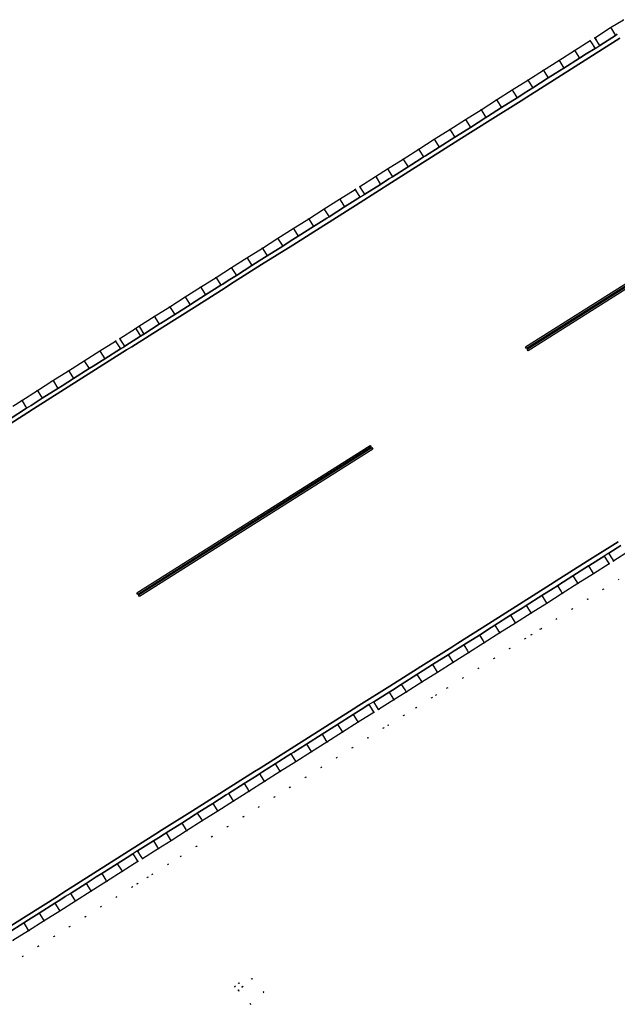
# Model space of a CAD drawing. Header units: metres. Extents: x 174791 to 179073, y 406431 to 409043.
# Tile 156 of 256: x 177312 to 177377, y 407691 to 407798. Entities that reach past the tile are written whole.
import ezdxf

# ---------------------------------------------------------------- set-up
doc = ezdxf.new("R2010")
doc.units = ezdxf.units.M
doc.linetypes.add('DOT', pattern=[6.35, 0, -6.35])
for name, color, linetype in [('terreindeelbegroeid', 254, 'DOT'), ('terreindeelonbegroeid', 254, 'DOT'), ('wegdeel_molgoot', 254, 'Continuous'), ('wegdeel_rijbaan', 254, 'Continuous'), ('wegdeel_start_landingsbaan', 254, 'Continuous'), ('weginrichtingselement_markering_vliegtuigverharding', 254, 'Continuous'), ('weginrichtingselement_voeg_vliegtuigverharding', 254, 'Continuous')]:
    doc.layers.add(name, color=color, linetype=linetype)

msp = doc.modelspace()

# ---------------------------------------------------------------- linework, layer by layer
at = {"layer": 'terreindeelbegroeid'}
for points in [[(177377.928, 407798.068, 0), (177376.5, 407797.203, 0), (177374.806, 407796.099, 0), (177374.288, 407795.795, 0), (177372.594, 407794.722, 0), (177370.901, 407793.65, 0), (177369.207, 407792.577, 0), (177367.514, 407791.504, 0), (177365.82, 407790.432, 0), (177364.126, 407789.359, 0), (177362.433, 407788.286, 0), (177360.739, 407787.214, 0), (177359.046, 407786.141, 0), (177357.352, 407785.068, 0), (177355.658, 407783.995, 0), (177353.965, 407782.923, 0), (177352.271, 407781.85, 0), (177350.976, 407781.016, 0), (177349.259, 407779.945, 0), (177348.739, 407779.621, 0), (177347.061, 407778.559, 0), (177345.383, 407777.497, 0), (177343.705, 407776.435, 0), (177342.027, 407775.373, 0), (177340.349, 407774.311, 0), (177338.671, 407773.249, 0), (177336.994, 407772.187, 0), (177335.316, 407771.125, 0), (177333.638, 407770.063, 0), (177331.96, 407769.001, 0), (177330.282, 407767.939, 0), (177328.604, 407766.877, 0), (177326.926, 407765.815, 0), (177325.248, 407764.753, 0), (177324.896, 407764.516, 0), (177323.189, 407763.431, 0), (177322.708, 407763.142, 0), (177321.01, 407762.067, 0), (177319.312, 407760.991, 0), (177317.614, 407759.916, 0), (177315.915, 407758.841, 0), (177314.217, 407757.765, 0), (177312.519, 407756.69, 0), (177311.554, 407756.078, 0)], [(177311.568, 407697.986, 0), (177313.264, 407699.06, 0), (177314.96, 407700.133, 0), (177316.656, 407701.207, 0), (177318.352, 407702.281, 0), (177320.049, 407703.355, 0), (177321.745, 407704.429, 0), (177323.441, 407705.502, 0), (177325.137, 407706.576, 0), (177325.642, 407706.885, 0), (177327.36, 407707.969, 0), (177328.74, 407708.845, 0), (177330.435, 407709.918, 0), (177332.129, 407710.99, 0), (177333.824, 407712.062, 0), (177335.518, 407713.135, 0), (177337.213, 407714.207, 0), (177338.907, 407715.28, 0), (177340.602, 407716.352, 0), (177342.296, 407717.425, 0), (177343.991, 407718.497, 0), (177345.685, 407719.57, 0), (177347.38, 407720.642, 0), (177349.075, 407721.715, 0), (177350.769, 407722.787, 0), (177351.294, 407723.106, 0), (177352.968, 407724.152, 0), (177354.303, 407724.992, 0), (177355.999, 407726.064, 0), (177357.694, 407727.136, 0), (177359.39, 407728.208, 0), (177361.085, 407729.28, 0), (177362.781, 407730.352, 0), (177364.476, 407731.425, 0), (177366.172, 407732.497, 0), (177367.867, 407733.569, 0), (177369.563, 407734.641, 0), (177371.258, 407735.713, 0), (177372.954, 407736.785, 0), (177374.65, 407737.857, 0), (177376.345, 407738.929, 0), (177376.847, 407739.253, 0), (177378.561, 407740.339, 0)], [(177377.422, 407737.244, 0), (177375.718, 407736.166, 0), (177374.023, 407735.094, 0), (177372.327, 407734.022, 0), (177370.632, 407732.95, 0), (177368.936, 407731.878, 0), (177368.882, 407731.844, 0), (177367.906, 407731.227, 0), (177367.241, 407730.806, 0), (177365.545, 407729.734, 0), (177363.85, 407728.662, 0), (177362.154, 407727.59, 0), (177360.458, 407726.518, 0), (177358.763, 407725.446, 0), (177357.554, 407724.682, 0), (177357.067, 407724.374, 0), (177355.37, 407723.3, 0), (177354.03, 407722.457, 0), (177352.343, 407721.403, 0), (177351.823, 407721.087, 0), (177350.144, 407720.025, 0), (177348.449, 407718.952, 0), (177346.755, 407717.88, 0), (177345.06, 407716.807, 0), (177343.366, 407715.735, 0), (177341.671, 407714.662, 0), (177339.977, 407713.59, 0), (177338.282, 407712.517, 0), (177336.588, 407711.445, 0), (177334.893, 407710.372, 0), (177333.199, 407709.3, 0), (177331.504, 407708.228, 0), (177329.811, 407707.156, 0), (177328.429, 407706.279, 0), (177326.698, 407705.186, 0), (177326.194, 407704.878, 0), (177325.077, 407704.171, 0), (177324.511, 407703.812, 0), (177322.815, 407702.739, 0), (177321.118, 407701.665, 0), (177319.422, 407700.591, 0), (177317.726, 407699.517, 0), (177316.03, 407698.444, 0), (177314.334, 407697.37, 0), (177312.638, 407696.296, 0), (177310.941, 407695.222, 0)], [(177310.941, 407695.222, 0), (177312.638, 407696.296, 0), (177314.334, 407697.37, 0), (177316.03, 407698.444, 0), (177317.726, 407699.517, 0), (177319.422, 407700.591, 0), (177321.118, 407701.665, 0), (177322.815, 407702.739, 0), (177324.511, 407703.812, 0), (177325.077, 407704.171, 0), (177326.194, 407704.878, 0), (177326.698, 407705.186, 0), (177328.429, 407706.279, 0), (177329.811, 407707.156, 0), (177331.504, 407708.228, 0), (177333.199, 407709.3, 0), (177334.893, 407710.372, 0), (177336.588, 407711.445, 0), (177338.282, 407712.517, 0), (177339.977, 407713.59, 0), (177341.671, 407714.662, 0), (177343.366, 407715.735, 0), (177345.06, 407716.807, 0), (177346.755, 407717.88, 0), (177348.449, 407718.952, 0), (177350.144, 407720.025, 0), (177351.823, 407721.087, 0), (177352.343, 407721.403, 0), (177354.03, 407722.457, 0), (177355.37, 407723.3, 0), (177357.067, 407724.374, 0), (177357.554, 407724.682, 0), (177358.763, 407725.446, 0), (177360.458, 407726.518, 0), (177362.154, 407727.59, 0), (177363.85, 407728.662, 0), (177365.545, 407729.734, 0), (177367.241, 407730.806, 0), (177367.906, 407731.227, 0), (177368.882, 407731.844, 0), (177368.936, 407731.878, 0), (177370.632, 407732.95, 0), (177372.327, 407734.022, 0), (177374.023, 407735.094, 0), (177375.718, 407736.166, 0), (177377.422, 407737.244, 0)]]:
    msp.add_polyline3d(points, dxfattribs=at)
msp.add_polyline3d([(177336.504, 407692.965, 0), (177336.104, 407693.412, 0), (177335.657, 407693.012, 0), (177336.057, 407692.565, 0), (177337.361, 407691.067, 0), (177338.827, 407692.383, 0), (177337.53, 407693.882, 0)], close=True, dxfattribs=at)
at = {"layer": 'terreindeelonbegroeid'}
for points in [[(177375.352, 407795.261, 0), (177374.823, 407794.95, 0), (177374.374, 407795.659, 0), (177374.288, 407795.795, 0), (177374.806, 407796.099, 0), (177374.883, 407795.981, 0)], [(177349.788, 407779.097, 0), (177349.274, 407778.776, 0), (177348.789, 407779.543, 0), (177348.739, 407779.621, 0), (177349.259, 407779.945, 0), (177349.307, 407779.869, 0)], [(177323.725, 407762.587, 0), (177323.675, 407762.557, 0), (177323.243, 407762.297, 0), (177322.757, 407763.064, 0), (177322.708, 407763.142, 0), (177323.189, 407763.431, 0), (177323.231, 407763.365, 0)], [(177376.847, 407739.253, 0), (177376.345, 407738.929, 0), (177376.208, 407739.146, 0), (177375.811, 407739.774, 0), (177376.312, 407740.098, 0), (177376.713, 407739.465, 0)], [(177351.294, 407723.106, 0), (177350.769, 407722.787, 0), (177350.658, 407722.963, 0), (177350.234, 407723.632, 0), (177350.764, 407723.954, 0), (177351.177, 407723.293, 0)], [(177325.642, 407706.885, 0), (177325.137, 407706.576, 0), (177325.058, 407706.701, 0), (177324.602, 407707.421, 0), (177325.108, 407707.731, 0), (177325.559, 407707.017, 0)], [(177336.504, 407692.965, 0), (177336.057, 407692.565, 0), (177335.657, 407693.012, 0), (177336.104, 407693.412, 0)], [(177336.057, 407692.565, 0), (177336.504, 407692.965, 0), (177337.53, 407693.882, 0), (177338.827, 407692.383, 0), (177337.361, 407691.067, 0)]]:
    msp.add_polyline3d(points, close=True, dxfattribs=at)
at = {"layer": 'wegdeel_molgoot'}
for points in [[(177377.496, 407796.063, 0), (177374.127, 407793.931, 0), (177370.76, 407791.799, 0), (177367.391, 407789.666, 0), (177366.797, 407789.265, 0), (177363.41, 407787.133, 0), (177360.025, 407785.002, 0), (177356.638, 407782.87, 0), (177356.055, 407782.497, 0), (177352.684, 407780.358, 0), (177349.311, 407778.218, 0), (177345.94, 407776.079, 0), (177345.34, 407775.701, 0), (177341.963, 407773.574, 0), (177338.585, 407771.446, 0), (177335.208, 407769.319, 0), (177334.63, 407768.92, 0), (177331.241, 407766.785, 0), (177327.857, 407764.654, 0), (177324.468, 407762.519, 0), (177323.902, 407762.178, 0), (177320.532, 407760.041, 0), (177317.154, 407757.899, 0), (177313.784, 407755.762, 0), (177313.182, 407755.383, 0), (177309.804, 407753.235, 0)], [(177311.356, 407754.77, 0), (177312.937, 407755.771, 0), (177313.054, 407755.845, 0), (177313.538, 407756.151, 0), (177314.752, 407756.92, 0), (177316.45, 407757.996, 0), (177316.909, 407758.286, 0), (177318.149, 407759.071, 0), (177319.847, 407760.146, 0), (177320.288, 407760.426, 0), (177321.545, 407761.222, 0), (177323.243, 407762.297, 0), (177323.675, 407762.557, 0), (177323.725, 407762.587, 0), (177324.224, 407762.904, 0), (177325.432, 407763.672, 0), (177325.783, 407763.908, 0), (177327.461, 407764.97, 0), (177327.601, 407765.059, 0), (177329.139, 407766.032, 0), (177330.817, 407767.094, 0), (177330.98, 407767.198, 0), (177332.495, 407768.156, 0), (177334.172, 407769.218, 0), (177334.365, 407769.34, 0), (177334.957, 407769.715, 0), (177335.85, 407770.28, 0), (177337.528, 407771.342, 0), (177338.33, 407771.849, 0), (177339.206, 407772.404, 0), (177340.884, 407773.466, 0), (177341.703, 407773.984, 0), (177342.562, 407774.528, 0), (177344.24, 407775.59, 0), (177345.076, 407776.119, 0), (177345.675, 407776.498, 0), (177345.918, 407776.652, 0), (177347.596, 407777.714, 0), (177349.048, 407778.633, 0), (177349.274, 407778.776, 0), (177349.788, 407779.097, 0), (177351.505, 407780.168, 0), (177352.425, 407780.76, 0), (177352.806, 407781.005, 0), (177354.5, 407782.078, 0), (177355.799, 407782.901, 0), (177356.193, 407783.151, 0), (177356.384, 407783.271, 0), (177357.887, 407784.223, 0), (177359.581, 407785.296, 0), (177359.765, 407785.413, 0), (177361.274, 407786.369, 0), (177362.968, 407787.441, 0), (177363.144, 407787.553, 0), (177364.661, 407788.514, 0), (177366.355, 407789.587, 0), (177366.525, 407789.694, 0), (177367.13, 407790.078, 0), (177368.049, 407790.659, 0), (177369.742, 407791.732, 0), (177370.498, 407792.211, 0), (177371.436, 407792.805, 0), (177373.13, 407793.878, 0), (177373.866, 407794.344, 0), (177374.823, 407794.95, 0), (177375.352, 407795.261, 0), (177377.046, 407796.365, 0), (177377.241, 407796.484, 0)], [(177309.635, 407698.529, 0), (177312.997, 407700.653, 0), (177316.389, 407702.795, 0), (177316.986, 407703.189, 0), (177320.356, 407705.326, 0), (177323.714, 407707.455, 0), (177327.099, 407709.602, 0), (177327.719, 407709.987, 0), (177331.089, 407712.11, 0), (177334.458, 407714.233, 0), (177337.828, 407716.356, 0), (177338.44, 407716.742, 0), (177341.811, 407718.876, 0), (177345.182, 407721.01, 0), (177348.553, 407723.144, 0), (177349.163, 407723.526, 0), (177352.525, 407725.649, 0), (177355.887, 407727.771, 0), (177359.249, 407729.894, 0), (177359.891, 407730.296, 0), (177363.252, 407732.43, 0), (177366.612, 407734.564, 0), (177369.973, 407736.698, 0), (177370.601, 407737.076, 0), (177373.97, 407739.208, 0), (177377.34, 407741.34, 0)], [(177377.607, 407740.919, 0), (177376.312, 407740.098, 0), (177375.811, 407739.774, 0), (177374.24, 407738.781, 0), (177374.115, 407738.702, 0), (177372.42, 407737.63, 0), (177370.87, 407736.65, 0), (177370.724, 407736.558, 0), (177370.251, 407736.259, 0), (177369.028, 407735.486, 0), (177367.333, 407734.414, 0), (177366.886, 407734.131, 0), (177365.637, 407733.342, 0), (177363.942, 407732.27, 0), (177363.522, 407732.004, 0), (177362.246, 407731.198, 0), (177360.551, 407730.126, 0), (177360.156, 407729.876, 0), (177359.516, 407729.471, 0), (177358.855, 407729.053, 0), (177357.16, 407727.981, 0), (177356.156, 407727.347, 0), (177355.464, 407726.909, 0), (177353.769, 407725.837, 0), (177352.793, 407725.223, 0), (177352.438, 407725, 0), (177350.764, 407723.954, 0), (177350.234, 407723.632, 0), (177349.422, 407723.118, 0), (177348.813, 407722.733, 0), (177348.54, 407722.56, 0), (177346.845, 407721.487, 0), (177345.442, 407720.599, 0), (177345.151, 407720.415, 0), (177343.456, 407719.342, 0), (177342.071, 407718.465, 0), (177341.762, 407718.27, 0), (177340.067, 407717.197, 0), (177338.7, 407716.332, 0), (177338.372, 407716.125, 0), (177338.088, 407715.945, 0), (177336.678, 407715.052, 0), (177334.983, 407713.98, 0), (177334.723, 407713.815, 0), (177333.289, 407712.907, 0), (177331.594, 407711.835, 0), (177331.358, 407711.685, 0), (177329.9, 407710.763, 0), (177328.205, 407709.69, 0), (177327.993, 407709.555, 0), (177327.377, 407709.164, 0), (177326.826, 407708.815, 0), (177325.108, 407707.731, 0), (177324.602, 407707.421, 0), (177323.983, 407707.029, 0), (177322.906, 407706.347, 0), (177321.21, 407705.273, 0), (177320.623, 407704.902, 0), (177319.514, 407704.2, 0), (177317.818, 407703.126, 0), (177317.252, 407702.768, 0), (177316.648, 407702.386, 0), (177316.121, 407702.052, 0), (177314.425, 407700.978, 0), (177313.258, 407700.24, 0), (177312.729, 407699.905, 0), (177311.033, 407698.831, 0)]]:
    msp.add_polyline3d(points, dxfattribs=at)
at = {"layer": 'wegdeel_rijbaan'}
for points in [[(177377.241, 407796.484, 0), (177377.046, 407796.365, 0), (177375.352, 407795.261, 0), (177374.883, 407795.981, 0), (177374.806, 407796.099, 0), (177376.5, 407797.203, 0), (177377.928, 407798.068, 0)], [(177311.554, 407756.078, 0), (177312.519, 407756.69, 0), (177314.217, 407757.765, 0), (177315.915, 407758.841, 0), (177317.614, 407759.916, 0), (177319.312, 407760.991, 0), (177321.01, 407762.067, 0), (177322.708, 407763.142, 0), (177322.757, 407763.064, 0), (177323.243, 407762.297, 0), (177321.545, 407761.222, 0), (177320.288, 407760.426, 0), (177319.847, 407760.146, 0), (177318.149, 407759.071, 0), (177316.909, 407758.286, 0), (177316.45, 407757.996, 0), (177314.752, 407756.92, 0), (177313.538, 407756.151, 0), (177313.054, 407755.845, 0), (177312.937, 407755.771, 0), (177311.356, 407754.77, 0)], [(177378.561, 407740.339, 0), (177376.847, 407739.253, 0), (177376.713, 407739.465, 0), (177376.312, 407740.098, 0), (177377.607, 407740.919, 0)], [(177311.033, 407698.831, 0), (177312.729, 407699.905, 0), (177313.258, 407700.24, 0), (177314.425, 407700.978, 0), (177316.121, 407702.052, 0), (177316.648, 407702.386, 0), (177317.252, 407702.768, 0), (177317.818, 407703.126, 0), (177319.514, 407704.2, 0), (177320.623, 407704.902, 0), (177321.21, 407705.273, 0), (177322.906, 407706.347, 0), (177323.983, 407707.029, 0), (177324.602, 407707.421, 0), (177325.058, 407706.701, 0), (177325.137, 407706.576, 0), (177323.441, 407705.502, 0), (177321.745, 407704.429, 0), (177320.049, 407703.355, 0), (177318.352, 407702.281, 0), (177316.656, 407701.207, 0), (177314.96, 407700.133, 0), (177313.264, 407699.06, 0), (177311.568, 407697.986, 0)]]:
    msp.add_polyline3d(points, dxfattribs=at)
for points in [[(177374.823, 407794.95, 0), (177373.866, 407794.344, 0), (177373.13, 407793.878, 0), (177371.436, 407792.805, 0), (177370.498, 407792.211, 0), (177369.742, 407791.732, 0), (177368.049, 407790.659, 0), (177367.13, 407790.078, 0), (177366.525, 407789.694, 0), (177366.355, 407789.587, 0), (177364.661, 407788.514, 0), (177363.144, 407787.553, 0), (177362.968, 407787.441, 0), (177361.274, 407786.369, 0), (177359.765, 407785.413, 0), (177359.581, 407785.296, 0), (177357.887, 407784.223, 0), (177356.384, 407783.271, 0), (177356.193, 407783.151, 0), (177355.799, 407782.901, 0), (177354.5, 407782.078, 0), (177352.806, 407781.005, 0), (177352.425, 407780.76, 0), (177351.505, 407780.168, 0), (177349.788, 407779.097, 0), (177349.307, 407779.869, 0), (177349.259, 407779.945, 0), (177350.976, 407781.016, 0), (177352.271, 407781.85, 0), (177353.965, 407782.923, 0), (177355.658, 407783.995, 0), (177357.352, 407785.068, 0), (177359.046, 407786.141, 0), (177360.739, 407787.214, 0), (177362.433, 407788.286, 0), (177364.126, 407789.359, 0), (177365.82, 407790.432, 0), (177367.514, 407791.504, 0), (177369.207, 407792.577, 0), (177370.901, 407793.65, 0), (177372.594, 407794.722, 0), (177374.288, 407795.795, 0), (177374.374, 407795.659, 0)], [(177349.274, 407778.776, 0), (177349.048, 407778.633, 0), (177347.596, 407777.714, 0), (177345.918, 407776.652, 0), (177345.675, 407776.498, 0), (177345.076, 407776.119, 0), (177344.24, 407775.59, 0), (177342.562, 407774.528, 0), (177341.703, 407773.984, 0), (177340.884, 407773.466, 0), (177339.206, 407772.404, 0), (177338.33, 407771.849, 0), (177337.528, 407771.342, 0), (177335.85, 407770.28, 0), (177334.957, 407769.715, 0), (177334.365, 407769.34, 0), (177334.172, 407769.218, 0), (177332.495, 407768.156, 0), (177330.98, 407767.198, 0), (177330.817, 407767.094, 0), (177329.139, 407766.032, 0), (177327.601, 407765.059, 0), (177327.461, 407764.97, 0), (177325.783, 407763.908, 0), (177325.432, 407763.672, 0), (177324.224, 407762.904, 0), (177323.725, 407762.587, 0), (177323.231, 407763.365, 0), (177323.189, 407763.431, 0), (177324.896, 407764.516, 0), (177325.248, 407764.753, 0), (177326.926, 407765.815, 0), (177328.604, 407766.877, 0), (177330.282, 407767.939, 0), (177331.96, 407769.001, 0), (177333.638, 407770.063, 0), (177335.316, 407771.125, 0), (177336.994, 407772.187, 0), (177338.671, 407773.249, 0), (177340.349, 407774.311, 0), (177342.027, 407775.373, 0), (177343.705, 407776.435, 0), (177345.383, 407777.497, 0), (177347.061, 407778.559, 0), (177348.739, 407779.621, 0), (177348.789, 407779.543, 0)], [(177376.345, 407738.929, 0), (177374.65, 407737.857, 0), (177372.954, 407736.785, 0), (177371.258, 407735.713, 0), (177369.563, 407734.641, 0), (177367.867, 407733.569, 0), (177366.172, 407732.497, 0), (177364.476, 407731.425, 0), (177362.781, 407730.352, 0), (177361.085, 407729.28, 0), (177359.39, 407728.208, 0), (177357.694, 407727.136, 0), (177355.999, 407726.064, 0), (177354.303, 407724.992, 0), (177352.968, 407724.152, 0), (177351.294, 407723.106, 0), (177351.177, 407723.293, 0), (177350.764, 407723.954, 0), (177352.438, 407725, 0), (177352.793, 407725.223, 0), (177353.769, 407725.837, 0), (177355.464, 407726.909, 0), (177356.156, 407727.347, 0), (177357.16, 407727.981, 0), (177358.855, 407729.053, 0), (177359.516, 407729.471, 0), (177360.156, 407729.876, 0), (177360.551, 407730.126, 0), (177362.246, 407731.198, 0), (177363.522, 407732.004, 0), (177363.942, 407732.27, 0), (177365.637, 407733.342, 0), (177366.886, 407734.131, 0), (177367.333, 407734.414, 0), (177369.028, 407735.486, 0), (177370.251, 407736.259, 0), (177370.724, 407736.558, 0), (177370.87, 407736.65, 0), (177372.42, 407737.63, 0), (177374.115, 407738.702, 0), (177374.24, 407738.781, 0), (177375.811, 407739.774, 0), (177376.208, 407739.146, 0)], [(177350.769, 407722.787, 0), (177349.075, 407721.715, 0), (177347.38, 407720.642, 0), (177345.685, 407719.57, 0), (177343.991, 407718.497, 0), (177342.296, 407717.425, 0), (177340.602, 407716.352, 0), (177338.907, 407715.28, 0), (177337.213, 407714.207, 0), (177335.518, 407713.135, 0), (177333.824, 407712.062, 0), (177332.129, 407710.99, 0), (177330.435, 407709.918, 0), (177328.74, 407708.845, 0), (177327.36, 407707.969, 0), (177325.642, 407706.885, 0), (177325.559, 407707.017, 0), (177325.108, 407707.731, 0), (177326.826, 407708.815, 0), (177327.377, 407709.164, 0), (177327.993, 407709.555, 0), (177328.205, 407709.69, 0), (177329.9, 407710.763, 0), (177331.358, 407711.685, 0), (177331.594, 407711.835, 0), (177333.289, 407712.907, 0), (177334.723, 407713.815, 0), (177334.983, 407713.98, 0), (177336.678, 407715.052, 0), (177338.088, 407715.945, 0), (177338.372, 407716.125, 0), (177338.7, 407716.332, 0), (177340.067, 407717.197, 0), (177341.762, 407718.27, 0), (177342.071, 407718.465, 0), (177343.456, 407719.342, 0), (177345.151, 407720.415, 0), (177345.442, 407720.599, 0), (177346.845, 407721.487, 0), (177348.54, 407722.56, 0), (177348.813, 407722.733, 0), (177349.422, 407723.118, 0), (177350.234, 407723.632, 0), (177350.658, 407722.963, 0)]]:
    msp.add_polyline3d(points, close=True, dxfattribs=at)
at = {"layer": 'wegdeel_start_landingsbaan'}
for points in [[(177309.804, 407753.235, 0), (177313.182, 407755.383, 0), (177313.784, 407755.762, 0), (177317.154, 407757.899, 0), (177320.532, 407760.041, 0), (177323.902, 407762.178, 0), (177324.468, 407762.519, 0), (177327.857, 407764.654, 0), (177331.241, 407766.785, 0), (177334.63, 407768.92, 0), (177335.208, 407769.319, 0), (177338.585, 407771.446, 0), (177341.963, 407773.574, 0), (177345.34, 407775.701, 0), (177345.94, 407776.079, 0), (177349.311, 407778.218, 0), (177352.684, 407780.358, 0), (177356.055, 407782.497, 0), (177356.638, 407782.87, 0), (177360.025, 407785.002, 0), (177363.41, 407787.133, 0), (177366.797, 407789.265, 0), (177367.391, 407789.666, 0), (177370.76, 407791.799, 0), (177374.127, 407793.931, 0), (177377.496, 407796.063, 0)], [(177377.34, 407741.34, 0), (177373.97, 407739.208, 0), (177370.601, 407737.076, 0), (177369.973, 407736.698, 0), (177366.612, 407734.564, 0), (177363.252, 407732.43, 0), (177359.891, 407730.296, 0), (177359.249, 407729.894, 0), (177355.887, 407727.771, 0), (177352.525, 407725.649, 0), (177349.163, 407723.526, 0), (177348.553, 407723.144, 0), (177345.182, 407721.01, 0), (177341.811, 407718.876, 0), (177338.44, 407716.742, 0), (177337.828, 407716.356, 0), (177334.458, 407714.233, 0), (177331.089, 407712.11, 0), (177327.719, 407709.987, 0), (177327.099, 407709.602, 0), (177323.714, 407707.455, 0), (177320.356, 407705.326, 0), (177316.986, 407703.189, 0), (177316.389, 407702.795, 0), (177312.997, 407700.653, 0), (177309.635, 407698.529, 0)]]:
    msp.add_polyline3d(points, dxfattribs=at)
at = {"layer": 'weginrichtingselement_markering_vliegtuigverharding'}
for points in [[(177392.669, 407778.523, 0), (177392.776, 407778.354, 0), (177367.384, 407762.333, 0), (177367.277, 407762.502, 0), (177392.669, 407778.523, 0)], [(177367.541, 407762.09, 0), (177367.434, 407762.259, 0), (177392.803, 407778.279, 0), (177392.91, 407778.11, 0), (177367.541, 407762.09, 0)], [(177350.372, 407751.811, 0), (177350.479, 407751.642, 0), (177325.147, 407735.602, 0), (177325.04, 407735.771, 0), (177350.372, 407751.811, 0)], [(177325.3, 407735.379, 0), (177325.193, 407735.548, 0), (177350.573, 407751.562, 0), (177350.68, 407751.393, 0), (177325.3, 407735.379, 0)]]:
    msp.add_polyline3d(points, dxfattribs=at)
at = {"layer": 'weginrichtingselement_voeg_vliegtuigverharding'}
for points in [[(177376.5, 407797.203, 0), (177376.591, 407797.063, 0), (177377.046, 407796.365, 0)], [(177372.594, 407794.722, 0), (177372.679, 407794.589, 0), (177373.13, 407793.878, 0)], [(177370.901, 407793.65, 0), (177370.982, 407793.521, 0), (177371.436, 407792.805, 0)], [(177369.207, 407792.577, 0), (177369.286, 407792.453, 0), (177369.742, 407791.732, 0)], [(177367.514, 407791.504, 0), (177367.59, 407791.384, 0), (177368.049, 407790.659, 0)], [(177365.82, 407790.432, 0), (177365.893, 407790.316, 0), (177366.355, 407789.587, 0)], [(177364.126, 407789.359, 0), (177364.197, 407789.247, 0), (177364.661, 407788.514, 0)], [(177362.433, 407788.286, 0), (177362.501, 407788.179, 0), (177362.968, 407787.441, 0)], [(177360.739, 407787.214, 0), (177360.804, 407787.111, 0), (177361.274, 407786.369, 0)], [(177359.045, 407786.141, 0), (177359.108, 407786.042, 0), (177359.581, 407785.296, 0)], [(177357.352, 407785.068, 0), (177357.412, 407784.974, 0), (177357.887, 407784.223, 0)], [(177355.658, 407783.995, 0), (177355.715, 407783.905, 0), (177356.193, 407783.15, 0)], [(177353.965, 407782.923, 0), (177354.019, 407782.837, 0), (177354.5, 407782.078, 0)], [(177350.976, 407781.016, 0), (177351.019, 407780.947, 0), (177351.505, 407780.168, 0)], [(177352.271, 407781.85, 0), (177352.323, 407781.768, 0), (177352.806, 407781.005, 0)], [(177347.061, 407778.559, 0), (177347.11, 407778.482, 0), (177347.596, 407777.714, 0)], [(177345.383, 407777.497, 0), (177345.432, 407777.42, 0), (177345.918, 407776.652, 0)], [(177343.705, 407776.435, 0), (177343.754, 407776.357, 0), (177344.24, 407775.59, 0)], [(177342.027, 407775.373, 0), (177342.077, 407775.295, 0), (177342.562, 407774.528, 0)], [(177340.349, 407774.311, 0), (177340.399, 407774.233, 0), (177340.884, 407773.466, 0)], [(177338.671, 407773.249, 0), (177338.721, 407773.171, 0), (177339.206, 407772.404, 0)], [(177336.994, 407772.187, 0), (177337.043, 407772.109, 0), (177337.528, 407771.342, 0)], [(177335.316, 407771.125, 0), (177335.365, 407771.046, 0), (177335.85, 407770.28, 0)], [(177333.638, 407770.063, 0), (177333.688, 407769.984, 0), (177334.172, 407769.218, 0)], [(177331.96, 407769.001, 0), (177332.01, 407768.922, 0), (177332.495, 407768.156, 0)], [(177330.282, 407767.939, 0), (177330.332, 407767.86, 0), (177330.817, 407767.094, 0)], [(177328.604, 407766.877, 0), (177328.654, 407766.798, 0), (177329.139, 407766.032, 0)], [(177326.926, 407765.815, 0), (177326.976, 407765.735, 0), (177327.461, 407764.97, 0)], [(177324.896, 407764.516, 0), (177324.94, 407764.446, 0), (177325.432, 407763.672, 0)], [(177325.248, 407764.753, 0), (177325.299, 407764.673, 0), (177325.783, 407763.908, 0)], [(177321.01, 407762.067, 0), (177321.057, 407761.992, 0), (177321.545, 407761.222, 0)], [(177319.312, 407760.991, 0), (177319.356, 407760.921, 0), (177319.847, 407760.146, 0)], [(177317.613, 407759.916, 0), (177317.655, 407759.85, 0), (177318.149, 407759.071, 0)], [(177315.915, 407758.84, 0), (177315.954, 407758.779, 0), (177316.45, 407757.996, 0)], [(177314.217, 407757.765, 0), (177314.253, 407757.708, 0), (177314.752, 407756.92, 0)], [(177312.519, 407756.69, 0), (177312.552, 407756.637, 0), (177313.054, 407755.845, 0)], [(177374.115, 407738.702, 0), (177374.513, 407738.073, 0), (177374.65, 407737.857, 0)], [(177372.42, 407737.63, 0), (177372.818, 407737, 0), (177372.954, 407736.785, 0)], [(177370.724, 407736.558, 0), (177371.123, 407735.927, 0), (177371.258, 407735.713, 0)], [(177369.028, 407735.486, 0), (177369.429, 407734.853, 0), (177369.563, 407734.641, 0)], [(177367.333, 407734.414, 0), (177367.734, 407733.78, 0), (177367.867, 407733.569, 0)], [(177365.637, 407733.342, 0), (177366.039, 407732.706, 0), (177366.172, 407732.497, 0)], [(177363.942, 407732.27, 0), (177364.344, 407731.633, 0), (177364.476, 407731.425, 0)], [(177362.246, 407731.198, 0), (177362.65, 407730.56, 0), (177362.781, 407730.352, 0)], [(177360.551, 407730.126, 0), (177360.955, 407729.486, 0), (177361.085, 407729.28, 0)], [(177358.855, 407729.053, 0), (177359.26, 407728.413, 0), (177359.39, 407728.208, 0)], [(177357.16, 407727.981, 0), (177357.566, 407727.339, 0), (177357.694, 407727.136, 0)], [(177355.464, 407726.909, 0), (177355.871, 407726.266, 0), (177355.999, 407726.064, 0)], [(177353.769, 407725.837, 0), (177354.176, 407725.193, 0), (177354.303, 407724.992, 0)], [(177352.438, 407725, 0), (177352.845, 407724.349, 0), (177352.968, 407724.152, 0)], [(177348.54, 407722.56, 0), (177348.965, 407721.888, 0), (177349.074, 407721.715, 0)], [(177346.845, 407721.487, 0), (177347.272, 407720.812, 0), (177347.38, 407720.642, 0)], [(177345.151, 407720.415, 0), (177345.58, 407719.737, 0), (177345.685, 407719.57, 0)], [(177343.456, 407719.342, 0), (177343.887, 407718.661, 0), (177343.991, 407718.497, 0)], [(177341.762, 407718.27, 0), (177342.194, 407717.586, 0), (177342.296, 407717.425, 0)], [(177340.067, 407717.197, 0), (177340.502, 407716.51, 0), (177340.602, 407716.352, 0)], [(177338.372, 407716.125, 0), (177338.809, 407715.435, 0), (177338.907, 407715.28, 0)], [(177336.678, 407715.052, 0), (177337.116, 407714.359, 0), (177337.213, 407714.207, 0)], [(177334.983, 407713.98, 0), (177335.424, 407713.284, 0), (177335.518, 407713.135, 0)], [(177333.289, 407712.907, 0), (177333.731, 407712.209, 0), (177333.824, 407712.062, 0)], [(177331.594, 407711.835, 0), (177332.038, 407711.133, 0), (177332.129, 407710.99, 0)], [(177329.9, 407710.762, 0), (177330.346, 407710.058, 0), (177330.435, 407709.918, 0)], [(177328.205, 407709.69, 0), (177328.653, 407708.982, 0), (177328.74, 407708.845, 0)], [(177326.826, 407708.815, 0), (177327.274, 407708.106, 0), (177327.36, 407707.969, 0)], [(177322.906, 407706.347, 0), (177323.358, 407705.633, 0), (177323.441, 407705.502, 0)], [(177321.21, 407705.273, 0), (177321.659, 407704.564, 0), (177321.745, 407704.429, 0)], [(177319.514, 407704.2, 0), (177319.959, 407703.495, 0), (177320.049, 407703.355, 0)], [(177317.817, 407703.126, 0), (177318.26, 407702.427, 0), (177318.352, 407702.281, 0)], [(177316.121, 407702.052, 0), (177316.561, 407701.358, 0), (177316.656, 407701.207, 0)], [(177314.425, 407700.978, 0), (177314.861, 407700.29, 0), (177314.96, 407700.133, 0)], [(177312.729, 407699.905, 0), (177313.162, 407699.221, 0), (177313.264, 407699.06, 0)]]:
    msp.add_polyline3d(points, dxfattribs=at)

doc.saveas('drawing.dxf')
